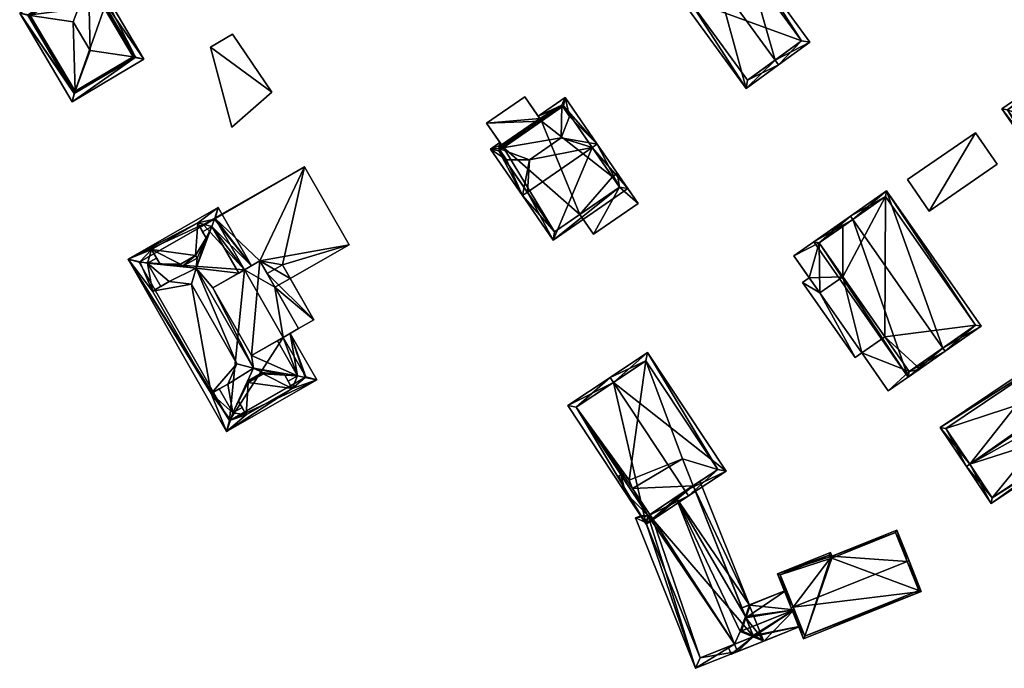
# Model space of a CAD drawing. Header units: inches. Extents: x 2685601 to 2690022, y 1235992 to 1239010.
# Tile 203 of 256: x 2688648 to 2688771, y 1237765 to 1237846. Entities that reach past the tile are written whole.
import ezdxf

# ---------------------------------------------------------------- set-up
doc = ezdxf.new("R2010")
doc.units = ezdxf.units.IN
doc.header["$MEASUREMENT"] = 0
doc.layers.add('Gebaeude Einzelhaus', color=10, linetype='Continuous')
doc.layers.add('Offenes Gebaeude', color=10, linetype='Continuous')

msp = doc.modelspace()

# ---------------------------------------------------------------- meshes
at = {"layer": 'Gebaeude Einzelhaus'}
mesh = msp.add_polyface(dxfattribs=at)
corners = [(2688741.926, 1237841.093, 453.596), (2688742.368, 1237840.486, 453.596), (2688746.284, 1237843.338, 449.614), (2688738.07, 1237854.621, 449.614), (2688734.595, 1237851.165, 453.596), (2688734.154, 1237851.77, 453.596), (2688730.11, 1237848.828, 449.614), (2688738.324, 1237837.544, 449.614), (2688745.236, 1237843.503, 450.231), (2688738.489, 1237838.591, 450.211), (2688737.905, 1237853.574, 450.23), (2688731.158, 1237848.663, 450.211), (2688745.236, 1237843.503, 439.111), (2688738.489, 1237838.591, 439.111), (2688738.213, 1237853.151, 446.449), (2688738.213, 1237853.151, 446.549), (2688737.905, 1237853.574, 439.111), (2688737.905, 1237853.574, 446.457), (2688737.905, 1237853.574, 446.557), (2688734.94, 1237851.416, 447.209), (2688731.158, 1237848.663, 439.111), (2688734.94, 1237851.416, 447.309)]
mesh.append_faces([[corners[k] for k in face] for face in [(11, 9, 7), (6, 11, 7), (4, 11, 5), (10, 4, 5), (5, 11, 6), (8, 10, 3), (3, 10, 5), (2, 8, 3), (1, 9, 0), (0, 8, 1), (7, 9, 1), (1, 8, 2), (4, 7, 0), (0, 7, 1), (5, 6, 4), (4, 6, 7), (0, 3, 4), (4, 3, 5), (0, 2, 3), (0, 1, 2)]], dxfattribs={"color": 13})
mesh.append_faces([[corners[k] for k in face] for face in [(12, 20, 16), (12, 13, 20), (9, 11, 13), (13, 11, 20), (16, 19, 17), (21, 10, 18), (21, 4, 10), (19, 11, 21), (21, 11, 4), (16, 20, 19), (19, 20, 11), (10, 15, 18), (14, 16, 17), (14, 12, 16), (10, 8, 15), (15, 8, 14), (14, 8, 12), (8, 9, 12), (12, 9, 13), (8, 0, 9)]], dxfattribs={"color": 41})
mesh = msp.add_polyface(dxfattribs=at)
corners = [(2688663.143, 1237841.196, 447.8), (2688656.593, 1237852.26, 447.8), (2688656.289, 1237851.209, 448.258), (2688661.816, 1237841.493, 448.369), (2688656.215, 1237850.954, 448.369), (2688662.073, 1237841.435, 448.259), (2688654.193, 1237835.898, 447.8), (2688654.497, 1237836.949, 448.258), (2688654.57, 1237837.203, 448.369), (2688647.643, 1237846.961, 447.8), (2688648.711, 1237846.723, 448.258), (2688648.969, 1237846.665, 448.369), (2688656.433, 1237842.271, 452.209), (2688654.308, 1237845.859, 452.209), (2688662.115, 1237841.46, 448.231), (2688656.329, 1237851.233, 448.231), (2688654.456, 1237836.925, 448.231), (2688648.67, 1237846.698, 448.231), (2688658.296, 1237847.91, 444.672), (2688662.115, 1237841.46, 437.426), (2688658.296, 1237847.91, 437.426), (2688656.329, 1237851.233, 444.672), (2688654.381, 1237850.08, 444.672), (2688648.67, 1237846.698, 437.426), (2688654.381, 1237850.08, 437.426), (2688654.456, 1237836.925, 437.426), (2688656.329, 1237851.233, 437.426)]
mesh.append_faces([[corners[k] for k in face] for face in [(7, 5, 6), (16, 7, 6), (17, 16, 9), (10, 17, 9), (9, 16, 6), (2, 10, 1), (15, 2, 1), (14, 15, 1), (1, 10, 9), (0, 5, 14), (6, 5, 0), (0, 14, 1), (11, 8, 13), (13, 8, 12), (4, 11, 13), (8, 3, 12), (3, 4, 12), (12, 4, 13), (10, 8, 11), (10, 7, 8), (10, 9, 7), (7, 9, 6), (1, 10, 2), (2, 10, 4), (4, 10, 11), (1, 9, 10), (7, 3, 8), (6, 5, 7), (7, 5, 3), (6, 0, 5), (0, 2, 5), (5, 2, 3), (3, 2, 4), (0, 1, 2)]], dxfattribs={"color": 13})
mesh.append_faces([[corners[k] for k in face] for face in [(20, 24, 26), (20, 23, 24), (19, 25, 20), (20, 25, 23), (25, 7, 16), (14, 5, 19), (19, 5, 25), (25, 5, 7), (16, 17, 25), (25, 17, 23), (23, 22, 24), (22, 2, 21), (21, 2, 15), (22, 10, 2), (23, 17, 22), (22, 17, 10), (15, 18, 21), (18, 19, 20), (15, 14, 18), (18, 14, 19)]], dxfattribs={"color": 41})
mesh = msp.add_polyface(dxfattribs=at)
corners = [(2688775.697, 1237827.928, 455.595), (2688780.576, 1237842.119, 451.171), (2688770.226, 1237835.009, 451.171), (2688785.224, 1237834.472, 455.595), (2688785.635, 1237834.755, 455.595), (2688775.285, 1237827.645, 455.595), (2688790.485, 1237827.696, 451.677), (2688780.134, 1237820.585, 451.677), (2688780.448, 1237841.424, 451.419), (2688789.79, 1237827.825, 451.906), (2688770.921, 1237834.88, 451.419), (2688780.263, 1237821.28, 451.906), (2688789.79, 1237827.825, 440.721), (2688780.448, 1237841.424, 440.721), (2688770.921, 1237834.88, 440.721), (2688780.263, 1237821.28, 440.721)]
mesh.append_faces([[corners[k] for k in face] for face in [(6, 11, 9), (7, 11, 6), (0, 11, 5), (10, 0, 5), (5, 11, 7), (2, 10, 5), (8, 10, 1), (1, 10, 2), (3, 8, 4), (9, 3, 4), (6, 9, 4), (4, 8, 1), (7, 0, 5), (7, 6, 0), (0, 6, 3), (3, 6, 4), (0, 2, 5), (4, 1, 3), (3, 1, 0), (0, 1, 2)]], dxfattribs={"color": 13})
mesh.append_faces([[corners[k] for k in face] for face in [(12, 15, 14), (12, 14, 13), (11, 15, 12), (11, 12, 9), (14, 15, 0), (0, 15, 11), (10, 14, 0), (13, 14, 10), (8, 13, 10), (12, 13, 3), (3, 13, 8), (9, 12, 3)]], dxfattribs={"color": 41})
mesh = msp.add_polyface(dxfattribs=at)
corners = [(2688712.558, 1237833.794, 448.561), (2688710.679, 1237836.52, 448.561), (2688705.909, 1237833.233, 448.561), (2688707.787, 1237830.506, 448.561), (2688708.012, 1237830.18, 448.561), (2688712.782, 1237833.469, 448.561), (2688705.909, 1237833.233, 437.525), (2688710.679, 1237836.52, 437.525), (2688708.012, 1237830.18, 437.525), (2688712.782, 1237833.469, 437.525)]
mesh.append_faces([[corners[k] for k in face] for face in [(0, 4, 5), (0, 3, 4), (0, 2, 3), (0, 1, 2)]], dxfattribs={"color": 13})
mesh.append_faces([[corners[k] for k in face] for face in [(7, 9, 6), (6, 9, 8), (7, 0, 9), (9, 0, 5), (7, 1, 0), (3, 8, 4), (3, 6, 8), (3, 2, 6), (2, 1, 6), (6, 1, 7)]], dxfattribs={"color": 41})
mesh = msp.add_polyface(dxfattribs=at)
corners = [(2688719.104, 1237830.183, 454.501), (2688714.224, 1237818.618, 448.245), (2688723.554, 1237825.049, 448.245), (2688711.009, 1237824.604, 454.501), (2688710.391, 1237824.178, 454.501), (2688719.721, 1237830.609, 454.501), (2688707.436, 1237830.051, 448.717), (2688707.787, 1237830.506, 448.561), (2688707.585, 1237830.799, 448.245), (2688712.558, 1237833.794, 448.561), (2688706.394, 1237829.978, 448.245), (2688708.397, 1237828.658, 450.22), (2688711.255, 1237828.652, 451.665), (2688715.237, 1237831.397, 451.665), (2688716.25, 1237834.071, 450.22), (2688715.724, 1237836.408, 448.245), (2688715.29, 1237835.464, 448.717), (2688712.356, 1237834.087, 448.245), (2688707.436, 1237830.051, 450.22), (2688715.29, 1237835.464, 450.22), (2688714.415, 1237819.661, 448.94), (2688722.51, 1237825.24, 448.94), (2688715.533, 1237835.365, 448.912), (2688707.438, 1237829.785, 448.912), (2688721.615, 1237826.539, 448.245), (2688715.533, 1237835.365, 437.525), (2688722.51, 1237825.24, 448.245), (2688721.615, 1237826.539, 437.525), (2688712.782, 1237833.469, 448.561), (2688708.012, 1237830.18, 448.561), (2688707.438, 1237829.785, 437.525), (2688712.782, 1237833.469, 437.525), (2688708.012, 1237830.18, 437.525), (2688714.415, 1237819.661, 437.525), (2688717.572, 1237821.837, 448.245), (2688717.572, 1237821.837, 437.525), (2688722.51, 1237825.24, 437.525)]
mesh.append_faces([[corners[k] for k in face] for face in [(7, 10, 8), (9, 23, 7), (7, 23, 10), (10, 23, 4), (4, 23, 3), (5, 22, 15), (15, 22, 17), (17, 22, 9), (9, 22, 23), (5, 0, 22), (1, 21, 2), (2, 21, 5), (5, 21, 0), (4, 20, 1), (1, 20, 21), (4, 3, 20), (18, 11, 12), (13, 14, 19), (19, 18, 13), (13, 18, 12), (16, 9, 6), (16, 17, 9), (14, 15, 16), (16, 15, 17), (13, 5, 14), (14, 5, 15), (12, 0, 13), (13, 0, 5), (12, 3, 0), (11, 4, 12), (12, 4, 3), (10, 11, 6), (11, 10, 4), (6, 8, 10), (7, 6, 9), (6, 7, 8), (0, 2, 5), (4, 1, 3), (3, 1, 0), (0, 1, 2)]], dxfattribs={"color": 13})
mesh.append_faces([[corners[k] for k in face] for face in [(27, 31, 25), (32, 33, 30), (27, 35, 31), (31, 35, 32), (32, 35, 33), (27, 36, 35), (21, 34, 26), (34, 33, 35), (21, 20, 34), (34, 20, 33), (3, 23, 20), (20, 23, 33), (33, 23, 30), (30, 29, 32), (28, 25, 31), (28, 22, 25), (30, 23, 29), (29, 23, 28), (28, 23, 22), (25, 24, 27), (24, 21, 26), (24, 0, 21), (25, 22, 24), (24, 22, 0), (19, 14, 16), (11, 18, 6), (18, 16, 6), (18, 19, 16)]], dxfattribs={"color": 41})
mesh = msp.add_polyface(dxfattribs=at)
corners = [(2688761.158, 1237822.244, 445.501), (2688766.945, 1237832.029, 445.026), (2688758.448, 1237826.183, 445.026), (2688769.655, 1237828.091, 445.501), (2688769.655, 1237828.091, 439.812), (2688766.945, 1237832.029, 439.812), (2688758.448, 1237826.183, 439.812), (2688761.158, 1237822.244, 439.812)]
mesh.append_faces([[corners[k] for k in face] for face in [(3, 1, 0), (0, 1, 2)]], dxfattribs={"color": 13})
mesh.append_faces([[corners[k] for k in face] for face in [(5, 7, 6), (5, 4, 7), (3, 0, 4), (4, 0, 7), (0, 2, 7), (7, 2, 6), (2, 1, 6), (6, 1, 5), (1, 4, 5), (1, 3, 4)]], dxfattribs={"color": 41})
mesh = msp.add_polyface(dxfattribs=at)
corners = [(2688676.592, 1237804.22, 451.426), (2688677.623, 1237816.035, 451.426), (2688671.752, 1237812.676, 451.426), (2688682.461, 1237807.579, 451.426), (2688672.061, 1237821.316, 445.88), (2688683.201, 1237827.778, 445.88), (2688670.589, 1237820.561, 445.88), (2688677.623, 1237816.035, 445.88), (2688680.448, 1237815.54, 445.88), (2688688.764, 1237818.056, 445.88), (2688670.627, 1237820.495, 445.88), (2688675.709, 1237814.94, 445.88), (2688678.533, 1237814.444, 445.88), (2688681.415, 1237813.85, 445.88), (2688684.376, 1237808.675, 449.436), (2688680.448, 1237815.54, 449.436), (2688678.533, 1237814.444, 449.436), (2688682.461, 1237807.579, 449.436), (2688675.709, 1237814.94, 446.859), (2688674.975, 1237814.521, 447.445), (2688680.548, 1237806.484, 446.859), (2688682.461, 1237807.579, 435.513), (2688680.548, 1237806.484, 435.513), (2688679.814, 1237806.064, 447.445), (2688679.5, 1237812.754, 435.513), (2688675.709, 1237814.94, 435.513), (2688677.623, 1237816.035, 435.513), (2688681.415, 1237813.85, 435.513), (2688688.764, 1237818.056, 435.513), (2688683.201, 1237827.778, 435.513), (2688670.589, 1237820.561, 435.513), (2688670.627, 1237820.495, 435.513), (2688672.061, 1237821.316, 435.513), (2688684.376, 1237808.675, 435.513)]
mesh.append_faces([[corners[k] for k in face] for face in [(14, 16, 17), (14, 15, 16), (9, 8, 13), (8, 7, 12), (7, 4, 11), (4, 6, 10), (9, 5, 8), (8, 5, 7), (7, 5, 4), (4, 5, 6), (3, 1, 0), (0, 1, 2)]], dxfattribs={"color": 13})
mesh.append_faces([[corners[k] for k in face] for face in [(21, 24, 33), (33, 24, 27), (17, 33, 14), (17, 21, 33), (8, 12, 15), (15, 12, 16), (15, 13, 8), (13, 33, 27), (15, 14, 13), (13, 14, 33), (29, 32, 30), (30, 32, 31), (29, 26, 32), (32, 26, 25), (26, 27, 24), (29, 28, 26), (26, 28, 27), (30, 31, 6), (6, 31, 10), (6, 5, 30), (30, 5, 29), (5, 9, 29), (29, 9, 28), (28, 9, 27), (27, 9, 13), (24, 25, 26), (24, 22, 25), (24, 21, 22), (1, 16, 7), (7, 16, 12), (1, 3, 16), (16, 3, 17), (23, 3, 0), (20, 17, 23), (23, 17, 3), (22, 21, 20), (20, 21, 17), (18, 7, 11), (2, 1, 19), (19, 1, 18), (18, 1, 7)]], dxfattribs={"color": 41})
mesh = msp.add_polyface(dxfattribs=at)
corners = [(2688722.51, 1237825.24, 448.245), (2688719.268, 1237819.376, 448.245), (2688724.824, 1237823.206, 448.245), (2688717.572, 1237821.837, 448.245), (2688723.554, 1237825.049, 448.245), (2688722.233, 1237826.965, 448.245), (2688721.615, 1237826.539, 448.245), (2688724.824, 1237823.206, 437.525), (2688722.233, 1237826.965, 437.525), (2688721.615, 1237826.539, 437.525), (2688717.572, 1237821.837, 437.525), (2688719.268, 1237819.376, 437.525), (2688722.51, 1237825.24, 437.525)]
mesh.append_faces([[corners[k] for k in face] for face in [(0, 5, 6), (0, 4, 5), (0, 2, 4), (3, 1, 0), (0, 1, 2)]], dxfattribs={"color": 13})
mesh.append_faces([[corners[k] for k in face] for face in [(8, 12, 9), (12, 11, 10), (8, 7, 12), (12, 7, 11), (2, 1, 7), (7, 1, 11), (11, 1, 10), (10, 1, 3), (6, 5, 9), (9, 5, 8), (4, 8, 5), (4, 7, 8), (4, 2, 7)]], dxfattribs={"color": 41})
mesh = msp.add_polyface(dxfattribs=at)
corners = [(2688751.64, 1237821.211, 457.365), (2688751.354, 1237821.621, 457.365), (2688746.75, 1237818.404, 452.182), (2688758.538, 1237801.536, 452.182), (2688762.855, 1237805.163, 457.365), (2688763.141, 1237804.753, 457.365), (2688767.639, 1237807.895, 452.182), (2688755.851, 1237824.764, 452.182), (2688758.661, 1237802.233, 452.644), (2688747.446, 1237818.28, 452.643), (2688766.943, 1237808.019, 452.654), (2688755.728, 1237824.068, 452.654), (2688759.631, 1237802.911, 446.712), (2688766.943, 1237808.019, 438.592), (2688759.631, 1237802.911, 438.592), (2688758.661, 1237802.233, 446.712), (2688755.728, 1237824.068, 438.592), (2688750.395, 1237820.341, 447.211), (2688750.395, 1237820.341, 438.592), (2688747.446, 1237818.28, 447.211), (2688755.634, 1237806.565, 446.712), (2688750.399, 1237814.054, 447.211), (2688750.399, 1237814.054, 443.727), (2688755.634, 1237806.565, 443.727), (2688755.634, 1237806.565, 438.592), (2688758.661, 1237802.233, 438.592), (2688750.399, 1237814.054, 438.592), (2688747.446, 1237818.28, 438.592)]
mesh.append_faces([[corners[k] for k in face] for face in [(0, 9, 1), (11, 0, 1), (1, 9, 2), (10, 11, 7), (7, 11, 1), (6, 10, 7), (5, 8, 4), (4, 10, 5), (5, 10, 6), (9, 8, 3), (2, 9, 3), (3, 8, 5), (4, 7, 0), (0, 7, 1), (5, 6, 4), (4, 6, 7), (0, 3, 4), (4, 3, 5), (0, 2, 3), (0, 1, 2)]], dxfattribs={"color": 13})
mesh.append_faces([[corners[k] for k in face] for face in [(16, 26, 18), (18, 26, 27), (16, 24, 26), (24, 14, 25), (16, 13, 24), (24, 13, 14), (21, 9, 19), (21, 8, 9), (23, 20, 22), (22, 20, 21), (21, 20, 8), (8, 20, 15), (9, 17, 19), (17, 16, 18), (9, 11, 17), (17, 11, 16), (9, 0, 11), (11, 10, 16), (16, 10, 13), (12, 8, 15), (12, 10, 8), (8, 10, 4), (14, 13, 12), (12, 13, 10)]], dxfattribs={"color": 41})
mesh = msp.add_polyface(dxfattribs=at)
corners = [(2688671.531, 1237799.474, 446.623), (2688661.175, 1237816.239, 446.165), (2688673.474, 1237794.748, 446.165), (2688664.219, 1237812.251, 446.623), (2688662.65, 1237815.931, 446.947), (2688673.957, 1237796.177, 446.948), (2688674.264, 1237797.084, 447.445), (2688672.559, 1237800.063, 447.445), (2688663.591, 1237815.735, 447.445), (2688665.248, 1237812.84, 447.445), (2688664.104, 1237817.473, 446.465), (2688664.727, 1237816.385, 447.445), (2688669.859, 1237820.765, 446.466), (2688671.643, 1237820.344, 447.445), (2688670.481, 1237819.679, 447.445), (2688671.95, 1237821.253, 446.947), (2688672.433, 1237822.681, 446.165), (2688681.671, 1237800.123, 446.63), (2688682.316, 1237801.693, 447.445), (2688681.153, 1237801.027, 447.445), (2688683.256, 1237801.497, 446.947), (2688675.916, 1237796.829, 446.63), (2688684.731, 1237801.189, 446.165), (2688675.399, 1237797.733, 447.444), (2688676.578, 1237815.437, 446.165), (2688675.709, 1237814.94, 446.859), (2688674.975, 1237814.521, 447.445), (2688681.417, 1237806.981, 446.165), (2688680.548, 1237806.484, 446.859), (2688679.814, 1237806.064, 447.445), (2688676.092, 1237801.023, 450.716), (2688676.808, 1237802.631, 452.071), (2688677.968, 1237802.097, 450.716), (2688680.72, 1237801.785, 448.582), (2688674.965, 1237798.491, 448.582), (2688671.752, 1237812.676, 451.426), (2688669.661, 1237815.118, 452.071), (2688676.592, 1237804.22, 451.426), (2688674.766, 1237803.209, 450.687), (2688673.618, 1237800.669, 448.582), (2688666.306, 1237813.445, 448.582), (2688669.078, 1237813.148, 450.687), (2688665.16, 1237815.628, 448.582), (2688667.912, 1237815.315, 450.716), (2688670.914, 1237818.921, 448.582), (2688669.788, 1237816.389, 450.716), (2688669.601, 1237816.715, 450.716), (2688664.104, 1237817.473, 448.582), (2688667.725, 1237815.641, 450.716), (2688669.859, 1237820.765, 448.582), (2688675.916, 1237796.829, 448.582), (2688676.174, 1237800.879, 450.716), (2688681.671, 1237800.123, 448.582), (2688678.05, 1237801.953, 450.716), (2688671.531, 1237799.474, 448.582), (2688664.219, 1237812.251, 448.582), (2688662.54, 1237815.868, 446.858), (2688673.845, 1237796.113, 446.858), (2688683.366, 1237801.56, 446.859), (2688672.061, 1237821.316, 446.859), (2688680.548, 1237806.484, 435.513), (2688683.366, 1237801.56, 435.513), (2688672.061, 1237821.316, 445.88), (2688675.709, 1237814.94, 445.88), (2688662.54, 1237815.868, 435.513), (2688670.627, 1237820.495, 445.88), (2688670.627, 1237820.495, 435.513), (2688673.845, 1237796.113, 435.513), (2688675.709, 1237814.94, 435.513), (2688672.061, 1237821.316, 435.513)]
mesh.append_faces([[corners[k] for k in face] for face in [(59, 24, 25), (59, 16, 24), (59, 15, 16), (22, 58, 27), (27, 58, 28), (22, 20, 58), (2, 5, 22), (22, 5, 20), (1, 57, 2), (2, 57, 5), (4, 56, 1), (1, 56, 57), (16, 15, 1), (1, 15, 4), (39, 38, 54), (41, 40, 55), (55, 54, 41), (41, 54, 38), (51, 53, 30), (30, 53, 32), (48, 43, 46), (46, 43, 45), (53, 33, 32), (53, 52, 33), (49, 46, 44), (44, 46, 45), (50, 52, 51), (51, 52, 53), (48, 42, 43), (48, 47, 42), (34, 51, 30), (34, 50, 51), (49, 47, 46), (46, 47, 48), (44, 13, 14), (43, 36, 45), (45, 36, 44), (44, 36, 13), (42, 8, 43), (43, 8, 36), (42, 11, 8), (6, 39, 7), (40, 8, 9), (38, 36, 41), (41, 36, 40), (40, 36, 8), (6, 31, 39), (39, 31, 38), (38, 31, 36), (37, 18, 29), (35, 31, 37), (37, 31, 18), (13, 36, 26), (26, 36, 35), (35, 36, 31), (18, 33, 19), (30, 6, 34), (34, 6, 23), (18, 31, 33), (33, 31, 32), (32, 31, 30), (30, 31, 6), (18, 28, 29), (22, 27, 20), (20, 27, 18), (18, 27, 28), (24, 13, 25), (25, 13, 26), (24, 15, 13), (24, 16, 15), (2, 21, 5), (5, 21, 6), (6, 21, 23), (20, 17, 22), (22, 17, 2), (2, 17, 21), (20, 18, 17), (17, 18, 19), (1, 12, 16), (16, 12, 15), (15, 12, 13), (13, 12, 14), (4, 10, 1), (1, 10, 12), (4, 8, 10), (10, 8, 11), (4, 3, 8), (8, 3, 9), (0, 6, 7), (0, 5, 6), (0, 2, 5), (4, 1, 3), (3, 1, 0), (0, 1, 2)]], dxfattribs={"color": 13})
mesh.append_faces([[corners[k] for k in face] for face in [(68, 66, 69), (68, 64, 66), (60, 67, 68), (68, 67, 64), (60, 61, 67), (61, 5, 67), (67, 5, 57), (58, 20, 61), (61, 20, 5), (57, 56, 67), (67, 56, 64), (64, 65, 66), (65, 15, 62), (62, 15, 59), (64, 4, 65), (65, 4, 15), (64, 56, 4), (59, 25, 62), (62, 25, 63), (61, 60, 58), (58, 60, 28), (9, 55, 40), (9, 3, 55), (39, 54, 7), (7, 54, 0), (3, 0, 55), (55, 0, 54), (12, 47, 49), (12, 10, 47), (14, 49, 44), (14, 12, 49), (17, 19, 52), (52, 19, 33), (21, 17, 50), (50, 17, 52), (50, 23, 21), (50, 34, 23), (10, 11, 47), (47, 11, 42)]], dxfattribs={"color": 41})
mesh = msp.add_polyface(dxfattribs=at)
corners = [(2688747.446, 1237818.28, 447.211), (2688744.27, 1237816.671, 447.211), (2688747.51, 1237812.035, 447.211), (2688750.109, 1237820.751, 447.211), (2688750.399, 1237814.054, 447.211), (2688750.395, 1237820.341, 447.211), (2688758.661, 1237802.233, 446.712), (2688756.058, 1237799.804, 446.712), (2688759.918, 1237802.501, 446.712), (2688752.744, 1237804.545, 446.712), (2688759.631, 1237802.911, 446.712), (2688755.634, 1237806.565, 446.712), (2688747.51, 1237812.035, 443.727), (2688745.36, 1237813.328, 443.727), (2688751.906, 1237803.96, 443.727), (2688746.198, 1237813.913, 443.727), (2688752.744, 1237804.545, 443.727), (2688750.399, 1237814.054, 443.727), (2688755.634, 1237806.565, 443.727), (2688744.27, 1237816.671, 438.592), (2688750.109, 1237820.751, 438.592), (2688746.198, 1237813.913, 438.592), (2688750.395, 1237820.341, 438.592), (2688747.446, 1237818.28, 438.592), (2688750.399, 1237814.054, 438.592), (2688747.51, 1237812.035, 438.592), (2688756.058, 1237799.804, 438.592), (2688752.744, 1237804.545, 438.592), (2688759.918, 1237802.501, 438.592), (2688759.631, 1237802.911, 438.592), (2688758.661, 1237802.233, 438.592), (2688755.634, 1237806.565, 438.592), (2688745.36, 1237813.328, 438.592), (2688751.906, 1237803.96, 438.592)]
mesh.append_faces([[corners[k] for k in face] for face in [(12, 16, 17), (17, 16, 18), (12, 14, 16), (15, 13, 12), (12, 13, 14), (9, 6, 11), (6, 8, 10), (9, 7, 6), (6, 7, 8), (3, 0, 5), (0, 2, 4), (3, 1, 0), (0, 1, 2)]], dxfattribs={"color": 13})
mesh.append_faces([[corners[k] for k in face] for face in [(27, 24, 31), (33, 25, 27), (27, 25, 24), (33, 32, 25), (25, 32, 21), (14, 27, 16), (14, 33, 27), (14, 13, 33), (33, 13, 32), (21, 32, 15), (15, 32, 13), (26, 30, 28), (28, 30, 29), (26, 27, 30), (30, 27, 31), (11, 18, 9), (9, 18, 16), (28, 29, 8), (8, 29, 10), (8, 7, 28), (28, 7, 26), (16, 7, 9), (27, 26, 16), (16, 26, 7), (21, 24, 25), (21, 23, 24), (23, 20, 22), (21, 19, 23), (23, 19, 20), (20, 5, 22), (20, 3, 5), (17, 4, 12), (12, 4, 2), (2, 15, 12), (15, 19, 21), (2, 1, 15), (15, 1, 19), (1, 3, 19), (19, 3, 20)]], dxfattribs={"color": 41})
mesh = msp.add_polyface(dxfattribs=at)
corners = [(2688783.434, 1237796.141, 451.879), (2688784.13, 1237796, 451.614), (2688783.851, 1237796.415, 451.876), (2688768.9, 1237785.774, 451.614), (2688766.225, 1237790.655, 454.52), (2688781.427, 1237799.13, 453.766), (2688781.371, 1237800.825, 454.52), (2688782.173, 1237799.631, 453.766), (2688765.81, 1237790.376, 454.52), (2688778.103, 1237805.694, 451.614), (2688762.541, 1237795.245, 451.614), (2688781.155, 1237801.146, 454.328), (2688769.036, 1237786.468, 451.876), (2688777.966, 1237805, 451.862), (2688780.741, 1237800.868, 454.328), (2688763.235, 1237795.109, 451.862), (2688798.595, 1237806.321, 455.533), (2688786.558, 1237791.489, 452.624), (2688802.134, 1237801.948, 452.625), (2688783.434, 1237796.141, 455.533), (2688799.01, 1237806.6, 455.533), (2688781.155, 1237801.146, 452.87), (2688795.708, 1237811.519, 452.625), (2688780.463, 1237801.283, 452.625), (2688780.741, 1237800.868, 452.87), (2688795.571, 1237810.825, 452.87), (2688783.851, 1237796.415, 455.53), (2688786.694, 1237792.183, 452.884), (2688801.44, 1237802.084, 452.884), (2688781.155, 1237801.146, 438.016), (2688780.741, 1237800.868, 438.016), (2688777.966, 1237805, 438.016), (2688763.235, 1237795.109, 438.016), (2688769.036, 1237786.468, 438.016), (2688783.851, 1237796.415, 438.016), (2688784.13, 1237796, 438.016), (2688784.461, 1237796.223, 438.016), (2688786.694, 1237792.183, 438.016), (2688801.44, 1237802.084, 438.016), (2688795.571, 1237810.825, 438.016)]
mesh.append_faces([[corners[k] for k in face] for face in [(17, 28, 18), (18, 28, 20), (20, 28, 16), (19, 27, 17), (17, 27, 28), (19, 26, 27), (23, 21, 24), (20, 25, 22), (22, 25, 23), (23, 25, 21), (20, 16, 25), (16, 7, 19), (19, 7, 5), (21, 23, 24), (20, 22, 16), (16, 22, 7), (7, 22, 21), (21, 22, 23), (16, 18, 20), (19, 17, 16), (16, 17, 18), (4, 12, 8), (15, 4, 8), (13, 15, 10), (10, 15, 8), (9, 13, 10), (14, 13, 11), (11, 13, 9), (12, 2, 1), (8, 12, 3), (3, 12, 1), (11, 4, 6), (4, 10, 8), (11, 9, 4), (4, 9, 10), (3, 4, 8), (4, 5, 6), (6, 5, 7), (3, 0, 4), (4, 0, 5), (3, 1, 0), (0, 1, 2)]], dxfattribs={"color": 13})
mesh.append_faces([[corners[k] for k in face] for face in [(35, 36, 37), (37, 36, 38), (38, 36, 39), (39, 36, 29), (25, 39, 21), (21, 39, 29), (25, 38, 39), (16, 28, 25), (25, 28, 38), (28, 37, 38), (28, 27, 37), (26, 1, 27), (27, 1, 37), (37, 1, 35), (26, 2, 1), (19, 0, 26), (26, 0, 2), (19, 5, 0), (34, 36, 35), (34, 29, 36), (34, 30, 29), (30, 32, 31), (34, 33, 30), (30, 33, 32), (7, 21, 6), (6, 21, 11), (2, 34, 1), (1, 34, 35), (12, 34, 2), (12, 33, 34), (4, 15, 12), (12, 15, 33), (33, 15, 32), (15, 13, 32), (32, 13, 31), (24, 13, 14), (24, 30, 13), (13, 30, 31), (21, 14, 11), (21, 24, 14), (21, 29, 24), (24, 29, 30)]], dxfattribs={"color": 41})
mesh = msp.add_polyface(dxfattribs=at)
corners = [(2688730.725, 1237787.328, 452.206), (2688725.856, 1237783.201, 447.656), (2688731.139, 1237786.703, 452.206), (2688721.748, 1237800.872, 452.206), (2688716.05, 1237797.996, 447.656), (2688721.333, 1237801.498, 452.206), (2688735.82, 1237789.805, 447.656), (2688726.014, 1237804.6, 447.656), (2688726.068, 1237784.241, 448.195), (2688717.09, 1237797.785, 448.195), (2688734.78, 1237790.016, 448.264), (2688725.803, 1237803.56, 448.264), (2688725.803, 1237803.56, 437.326), (2688734.78, 1237790.016, 437.326), (2688717.09, 1237797.785, 437.326), (2688726.068, 1237784.241, 437.326), (2688726.068, 1237784.241, 443.617), (2688729.54, 1237786.543, 445.632), (2688731.698, 1237787.973, 444.092), (2688726.275, 1237784.378, 443.737), (2688726.275, 1237784.378, 437.326), (2688731.698, 1237787.973, 437.326), (2688730.361, 1237791.32, 437.326), (2688723.711, 1237788.664, 437.326), (2688724.13, 1237787.615, 437.326)]
mesh.append_faces([[corners[k] for k in face] for face in [(3, 9, 5), (11, 3, 5), (5, 9, 4), (10, 11, 7), (7, 11, 5), (6, 10, 7), (8, 0, 2), (2, 0, 10), (2, 10, 6), (9, 8, 1), (4, 9, 1), (1, 8, 2), (3, 7, 5), (2, 6, 0), (0, 6, 3), (3, 6, 7), (4, 3, 5), (4, 1, 3), (3, 1, 0), (0, 1, 2)]], dxfattribs={"color": 13})
mesh.append_faces([[corners[k] for k in face] for face in [(14, 24, 15), (15, 24, 20), (12, 23, 14), (14, 23, 24), (13, 22, 12), (12, 22, 23), (13, 21, 22), (13, 18, 21), (19, 16, 20), (20, 16, 15), (17, 8, 19), (19, 8, 16), (17, 0, 8), (13, 10, 18), (18, 10, 17), (17, 10, 0), (14, 16, 9), (9, 16, 8), (14, 15, 16), (9, 12, 14), (3, 11, 9), (9, 11, 12), (11, 10, 12), (12, 10, 13)]], dxfattribs={"color": 41})
mesh = msp.add_polyface(dxfattribs=at)
corners = [(2688738.288, 1237771.479, 444.092), (2688737.723, 1237769.862, 444.775), (2688739.172, 1237769.268, 444.092), (2688740.46, 1237768.739, 443.484), (2688738.791, 1237772.917, 443.484), (2688738.721, 1237773.092, 443.484), (2688732.55, 1237788.538, 443.484), (2688731.698, 1237787.973, 444.092), (2688729.54, 1237786.543, 445.632), (2688737.571, 1237769.8, 444.875), (2688736.865, 1237768.209, 445.632), (2688738.218, 1237771.654, 444.092), (2688739.189, 1237769.137, 444.111), (2688737.236, 1237767.28, 445.632), (2688740.519, 1237768.591, 443.484), (2688722.692, 1237789.333, 443.002), (2688722.411, 1237789.221, 442.852), (2688723.24, 1237787.149, 442.852), (2688726.068, 1237784.241, 443.617), (2688725.174, 1237784.23, 443.205), (2688724.511, 1237783.966, 442.852), (2688732.011, 1237765.193, 442.851), (2688726.275, 1237784.378, 443.737), (2688725.811, 1237783.408, 443.347), (2688732.569, 1237766.493, 443.346), (2688726.688, 1237783.756, 443.813), (2688737.792, 1237772.721, 443.484), (2688737.792, 1237772.721, 443.384), (2688739.219, 1237769.149, 437.326), (2688731.698, 1237787.973, 437.326), (2688739.219, 1237769.149, 444.011), (2688726.688, 1237783.756, 437.326), (2688726.275, 1237784.378, 437.326), (2688725.811, 1237783.408, 437.326), (2688732.569, 1237766.493, 437.326), (2688736.072, 1237767.892, 444.112), (2688736.072, 1237767.892, 444.012), (2688724.13, 1237787.615, 437.326), (2688730.361, 1237791.32, 437.326), (2688723.711, 1237788.664, 437.326)]
mesh.append_faces([[corners[k] for k in face] for face in [(25, 18, 22), (18, 17, 15), (15, 17, 16), (18, 19, 17), (21, 24, 13), (13, 24, 10), (25, 23, 18), (18, 23, 19), (19, 23, 20), (20, 23, 21), (21, 23, 24), (3, 0, 4), (3, 2, 0), (7, 5, 11), (7, 6, 5), (13, 12, 14), (13, 10, 12), (18, 10, 22), (22, 10, 8), (18, 21, 10), (10, 21, 13), (18, 20, 21), (18, 19, 20), (15, 17, 18), (18, 17, 19), (15, 16, 17), (12, 13, 14), (9, 10, 12), (12, 10, 13), (5, 8, 11), (11, 8, 9), (9, 8, 10), (5, 7, 8), (5, 6, 7), (0, 3, 4), (0, 2, 3), (0, 1, 2)]], dxfattribs={"color": 13})
mesh.append_faces([[corners[k] for k in face] for face in [(29, 37, 38), (38, 37, 39), (29, 32, 37), (29, 31, 32), (31, 34, 33), (29, 28, 31), (31, 28, 34), (36, 28, 30), (36, 34, 28), (35, 24, 36), (36, 24, 34), (12, 10, 35), (35, 10, 24), (24, 33, 34), (24, 23, 33), (23, 31, 33), (23, 25, 31), (31, 22, 32), (31, 25, 22), (28, 0, 30), (30, 0, 2), (7, 27, 29), (29, 27, 28), (28, 27, 0), (11, 26, 7), (7, 26, 27)]], dxfattribs={"color": 41})
mesh = msp.add_polyface(dxfattribs=at)
corners = [(2688742.245, 1237776.993, 443.862), (2688748.998, 1237779.205, 444.149), (2688748.83, 1237779.624, 443.862), (2688744.182, 1237772.819, 446.771), (2688758.413, 1237778.506, 446.771), (2688757.109, 1237782.445, 444.149), (2688743.949, 1237772.726, 446.771), (2688758.645, 1237778.599, 446.771), (2688745.483, 1237768.888, 444.369), (2688760.179, 1237774.76, 444.369), (2688748.691, 1237779.299, 444.021), (2688742.57, 1237776.853, 444.021), (2688745.623, 1237769.213, 444.514), (2688759.854, 1237774.9, 444.515), (2688756.969, 1237782.12, 444.307), (2688748.993, 1237778.948, 444.299), (2688748.859, 1237778.88, 444.307), (2688756.969, 1237782.12, 437.326), (2688748.993, 1237778.948, 437.326), (2688748.859, 1237778.88, 437.326), (2688748.691, 1237779.299, 437.326), (2688742.57, 1237776.853, 437.326), (2688743.336, 1237774.936, 443.384), (2688743.336, 1237774.936, 443.484), (2688745.623, 1237769.213, 437.326), (2688745.135, 1237770.435, 443.384), (2688744.312, 1237772.494, 444.875), (2688745.135, 1237770.435, 443.484), (2688744.312, 1237772.494, 444.775), (2688759.854, 1237774.9, 437.326)]
mesh.append_faces([[corners[k] for k in face] for face in [(1, 16, 10), (1, 15, 16), (5, 14, 1), (1, 14, 15), (5, 7, 14), (14, 7, 4), (9, 13, 7), (7, 13, 4), (6, 12, 8), (8, 12, 9), (9, 12, 13), (6, 3, 12), (6, 11, 3), (6, 0, 11), (11, 0, 10), (2, 10, 0), (2, 1, 10), (3, 9, 4), (4, 9, 7), (6, 8, 3), (3, 8, 9), (5, 4, 7), (3, 0, 6), (5, 1, 4), (4, 1, 3), (3, 1, 0), (0, 1, 2)]], dxfattribs={"color": 13})
mesh.append_faces([[corners[k] for k in face] for face in [(19, 24, 21), (19, 21, 20), (18, 29, 24), (18, 24, 19), (17, 29, 18), (14, 29, 17), (14, 13, 29), (14, 4, 13), (13, 12, 29), (29, 12, 24), (22, 25, 28), (3, 23, 26), (25, 12, 27), (27, 12, 26), (26, 12, 3), (22, 24, 25), (25, 24, 12), (22, 21, 24), (23, 11, 22), (11, 23, 3), (22, 11, 21), (11, 10, 21), (21, 10, 20), (10, 19, 20), (10, 16, 19), (16, 15, 19), (19, 15, 18), (15, 17, 18), (15, 14, 17)]], dxfattribs={"color": 41})
at = {"layer": 'Offenes Gebaeude'}
mesh = msp.add_polyface(dxfattribs=at)
corners = [(2688671.44, 1237842.703, 443.535), (2688679.124, 1237837.071, 443.535), (2688674.205, 1237844.34, 443.535), (2688674.133, 1237832.728, 443.535), (2688671.44, 1237842.703, 443.435), (2688674.205, 1237844.34, 443.435), (2688674.133, 1237832.728, 443.435), (2688679.124, 1237837.071, 443.435)]
mesh.append_faces([[corners[k] for k in face] for face in [(3, 1, 0), (0, 1, 2)]], dxfattribs={"color": 13})
mesh.append_faces([[corners[k] for k in face] for face in [(4, 7, 6), (5, 7, 4), (2, 7, 5), (1, 7, 2), (6, 7, 3), (3, 7, 1), (4, 6, 0), (0, 6, 3), (5, 4, 2), (2, 4, 0)]], dxfattribs={"color": 41})
mesh = msp.add_polyface(dxfattribs=at)
corners = [(2688739.189, 1237769.137, 444.111), (2688744.312, 1237772.494, 444.875), (2688737.571, 1237769.8, 444.875), (2688740.519, 1237768.591, 443.484), (2688745.135, 1237770.435, 443.484), (2688736.443, 1237766.963, 443.484), (2688736.072, 1237767.892, 444.112), (2688743.336, 1237774.936, 443.484), (2688738.721, 1237773.092, 443.484), (2688738.218, 1237771.654, 444.092), (2688737.792, 1237772.721, 443.484), (2688737.792, 1237772.721, 443.384), (2688743.336, 1237774.936, 443.384), (2688736.072, 1237767.892, 444.012), (2688736.443, 1237766.963, 443.384), (2688745.135, 1237770.435, 443.384), (2688739.219, 1237769.149, 444.011), (2688739.172, 1237769.268, 444.092), (2688744.312, 1237772.494, 444.775), (2688737.723, 1237769.862, 444.775), (2688738.288, 1237771.479, 444.092)]
mesh.append_faces([[corners[k] for k in face] for face in [(1, 9, 2), (1, 8, 9), (9, 8, 10), (1, 7, 8), (3, 0, 5), (5, 0, 6), (4, 1, 3), (3, 1, 0), (0, 1, 2)]], dxfattribs={"color": 13})
mesh.append_faces([[corners[k] for k in face] for face in [(12, 20, 11), (12, 18, 20), (20, 18, 19), (15, 17, 18), (18, 17, 19), (14, 16, 15), (15, 16, 17), (14, 13, 16), (14, 3, 5), (14, 15, 3), (3, 15, 4), (14, 5, 13), (13, 5, 6), (11, 8, 12), (12, 8, 7), (11, 10, 8)]], dxfattribs={"color": 41})

doc.saveas('drawing.dxf')
